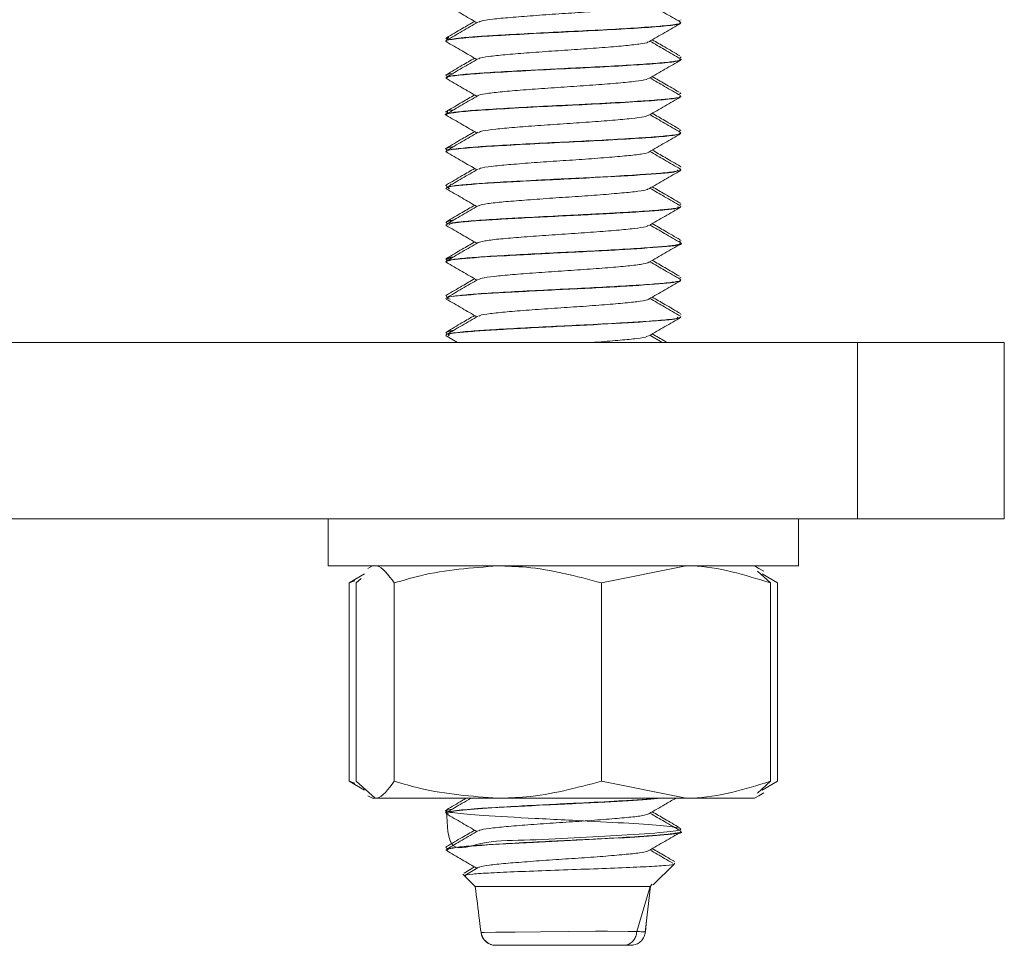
# Model space of a CAD drawing. Header units: millimetres. Extents: x -374 to 373, y -1423 to -22.
# Tile 25 of 39: x 13 to 47, y -121 to -90. Entities that reach past the tile are written whole.
import ezdxf

# ---------------------------------------------------------------- set-up
doc = ezdxf.new("R2010")
doc.units = ezdxf.units.MM

msp = doc.modelspace()

# ---------------------------------------------------------------- linework, layer by layer
at = {"color": 7, "linetype": 'Continuous', "lineweight": 15}
for p, q in [((35.571, -89.886), (35.579, -89.868)), ((35.637, -89.868), (35.637, -89.858)), ((35.637, -89.958), (35.637, -89.948)), ((27.674, -90.511), (27.737, -90.448)), ((27.637, -90.483), (27.637, -90.493)), ((27.637, -90.573), (27.637, -90.583)), ((27.674, -90.463), (27.65, -90.483)), ((27.653, -90.511), (27.692, -90.534)), ((35.637, -91.118), (35.637, -91.108)), ((35.637, -91.208), (35.637, -91.198)), ((27.637, -91.733), (27.637, -91.743)), ((27.653, -91.761), (27.692, -91.784)), ((27.7, -91.713), (27.699, -91.733)), ((27.637, -91.823), (27.637, -91.834)), ((35.563, -92.386), (35.589, -92.368)), ((35.637, -92.368), (35.637, -92.358)), ((35.637, -92.458), (35.637, -92.448)), ((27.637, -92.983), (27.637, -92.993)), ((27.637, -93.073), (27.637, -93.083)), ((27.653, -93.011), (27.692, -93.034)), ((27.697, -93.011), (27.697, -92.958)), ((35.614, -93.636), (35.589, -93.618)), ((35.637, -93.618), (35.637, -93.608)), ((35.637, -93.708), (35.637, -93.698)), ((27.637, -94.233), (27.637, -94.243)), ((27.637, -94.323), (27.637, -94.334)), ((27.653, -94.261), (27.692, -94.284)), ((35.637, -94.868), (35.637, -94.858)), ((35.637, -94.959), (35.637, -94.948)), ((27.767, -95.493), (27.806, -95.435)), ((27.637, -95.483), (27.637, -95.493)), ((27.637, -95.573), (27.637, -95.584)), ((27.653, -95.511), (27.692, -95.534)), ((35.597, -96.136), (35.605, -96.118)), ((35.637, -96.118), (35.637, -96.108)), ((35.637, -96.209), (35.637, -96.198)), ((27.637, -96.733), (27.637, -96.743)), ((27.653, -96.761), (27.692, -96.784)), ((27.637, -96.823), (27.637, -96.833)), ((35.637, -97.368), (35.637, -97.358)), ((35.637, -97.458), (35.637, -97.448)), ((27.637, -97.983), (27.637, -97.993)), ((27.637, -98.073), (27.637, -98.083)), ((27.653, -98.011), (27.692, -98.034)), ((35.609, -98.636), (35.604, -98.618)), ((35.637, -98.618), (35.637, -98.608)), ((35.637, -98.708), (35.637, -98.698)), ((27.637, -99.233), (27.637, -99.243)), ((27.637, -99.323), (27.637, -99.334)), ((27.653, -99.261), (27.692, -99.284)), ((35.637, -99.868), (35.637, -99.858)), ((35.637, -99.959), (35.637, -99.949)), ((27.637, -100.483), (27.637, -100.493)), ((-73.363, -100.821), (41.637, -100.821)), ((27.637, -100.573), (27.637, -100.584)), ((27.649, -100.598), (28.033, -100.821)), ((27.653, -100.511), (27.692, -100.534)), ((35, -100.821), (34.582, -100.578)), ((41.637, -106.821), (41.637, -100.821)), ((41.637, -100.821), (46.637, -100.821)), ((46.637, -100.821), (46.637, -106.821)), ((-73.363, -106.821), (41.637, -106.821)), ((23.637, -106.821), (23.637, -108.421)), ((39.637, -108.421), (39.637, -106.821)), ((46.637, -106.821), (41.637, -106.821)), ((23.637, -108.421), (39.637, -108.421)), ((25.137, -108.421), (24.988, -108.507)), ((32.93, -109.001), (35.808, -108.421)), ((38.287, -108.507), (38.137, -108.421)), ((38.453, -108.603), (38.287, -108.507)), ((24.873, -108.69), (24.352, -109.001)), ((24.588, -109.001), (24.757, -108.85)), ((38.687, -109.001), (38.235, -108.596)), ((38.402, -108.69), (38.923, -109.001)), ((24.352, -109.001), (24.541, -108.93)), ((24.352, -109.001), (24.352, -115.74)), ((24.588, -109.001), (24.588, -115.74)), ((25.881, -109.001), (25.881, -115.74)), ((32.93, -109.001), (32.93, -115.74)), ((38.687, -109.001), (38.687, -115.74)), ((38.923, -109.001), (38.923, -115.74)), ((24.352, -115.74), (24.541, -115.811)), ((24.873, -116.051), (24.352, -115.74)), ((24.588, -115.74), (25.235, -116.321)), ((32.93, -115.74), (35.808, -116.321)), ((38.687, -115.74), (38.235, -116.146)), ((38.402, -116.051), (38.923, -115.74)), ((24.988, -116.235), (25.137, -116.321)), ((38.137, -116.321), (38.287, -116.235)), ((38.287, -116.235), (38.453, -116.139)), ((25.137, -116.321), (25.235, -116.321)), ((25.235, -116.321), (29.405, -116.321)), ((29.405, -116.321), (35.808, -116.321)), ((35.808, -116.321), (38.137, -116.321)), ((27.637, -116.733), (27.637, -116.743)), ((27.637, -116.823), (27.637, -116.833)), ((27.653, -116.761), (27.692, -116.784)), ((35.637, -117.368), (35.637, -117.358)), ((35.637, -117.458), (35.637, -117.448)), ((27.637, -117.983), (27.637, -117.994)), ((27.637, -118.073), (27.637, -118.083)), ((27.653, -118.011), (27.692, -118.034)), ((34.688, -119.27), (35.39, -118.568)), ((35.39, -118.568), (35.429, -118.53)), ((28.218, -118.902), (28.295, -118.978)), ((28.614, -118.658), (28.256, -118.865)), ((28.734, -118.679), (28.282, -118.942)), ((28.295, -118.978), (28.637, -119.321)), ((34.659, -119.241), (34.59, -119.321)), ((28.637, -119.321), (34.59, -119.321)), ((34.134, -120.848), (34.59, -119.321)), ((34.413, -120.877), (34.597, -119.311)), ((34.46, -120.474), (34.426, -120.865)), ((33.92, -121.321), (33.919, -121.321))]:
    msp.add_line(p, q, dxfattribs=at)
at = {"color": 7, "linetype": 'Continuous', "lineweight": 0, "flags": 128}
msp.add_lwpolyline([(28.849, -120.882), (28.835, -120.883), (28.937, -120.882), (29.336, -120.877), (30, -120.869), (30.858, -120.859), (31.806, -120.85), (32.727, -120.845), (33.141, -120.845), (33.842, -120.849), (34.132, -120.854), (34.132, -120.854), (34.132, -120.854)], dxfattribs=at)
at = {"color": 7, "linetype": 'Continuous', "lineweight": 15, "flags": 128}
msp.add_lwpolyline([(34.41, -120.867), (34.418, -120.867), (34.426, -120.865), (34.426, -120.865), (34.426, -120.865)], dxfattribs=at)
at = {"color": 7, "linetype": 'Continuous', "lineweight": 15}
for centre, start, end in [((29.329, -120.821), 187.398, 270.0044), ((29.334, -120.821), 187.4891, 270.0273)]:
    msp.add_arc(centre, 0.5, start, end, dxfattribs=at)
for points, knots in [([(27.649, -89.348), (27.829, -89.452), (28.177, -89.654), (28.525, -89.856), (28.693, -89.953)], [0, 0, 0, 0, 0.517285, 1, 1, 1, 1]), ([(28.764, -89.929), (28.782, -89.918), (28.831, -89.887), (29.201, -89.831), (29.809, -89.774), (30.595, -89.713), (31.471, -89.651), (32.366, -89.594), (33.19, -89.53), (33.882, -89.471), (34.338, -89.412), (34.559, -89.369), (34.546, -89.349), (34.546, -89.349)], [0, 0, 0, 0, 0.061576, 0.166789, 0.269872, 0.374201, 0.479026, 0.581789, 0.686911, 0.790547, 0.894269, 0.999367, 1, 1, 1, 1]), ([(35.619, -89.93), (35.439, -89.826), (35.093, -89.625), (34.748, -89.425), (34.582, -89.328)], [0, 0, 0, 0, 0.520412, 1, 1, 1, 1]), ([(27.689, -90.599), (27.669, -90.594), (27.558, -90.566), (27.81, -90.519), (28.446, -90.447), (29.493, -90.383), (30.77, -90.312), (32.156, -90.247), (33.476, -90.178), (34.595, -90.109), (35.338, -90.044), (35.676, -89.99), (35.61, -89.963), (35.598, -89.958)], [0, 0, 0, 0, 0.022678, 0.127713, 0.23467, 0.339366, 0.446298, 0.551399, 0.657732, 0.763869, 0.869147, 0.976001, 1, 1, 1, 1]), ([(35.602, -89.948), (35.61, -89.956), (35.644, -89.986), (35.371, -90.026), (34.991, -90.065), (34.571, -90.099), (33.84, -90.146), (32.739, -90.208), (31.572, -90.263), (30.426, -90.321), (29.544, -90.371), (28.969, -90.406), (28.626, -90.429), (28.286, -90.457), (27.881, -90.499), (27.655, -90.541), (27.644, -90.567), (27.642, -90.573)], [0, 0, 0, 0, 0.036323, 0.149994, 0.182956, 0.220264, 0.319141, 0.412609, 0.504863, 0.597121, 0.68668, 0.73603, 0.771539, 0.803857, 0.867378, 0.96784, 1, 1, 1, 1]), ([(28.734, -89.929), (28.555, -90.033), (28.196, -90.242), (27.836, -90.451), (27.656, -90.555)], [0, 0, 0, 0, 0.499754, 1, 1, 1, 1]), ([(28.614, -89.908), (28.475, -89.989), (28.156, -90.174), (27.837, -90.359), (27.657, -90.463)], [0, 0, 0, 0, 0.437203, 1, 1, 1, 1]), ([(34.547, -90.599), (34.727, -90.495), (35.086, -90.286), (35.446, -90.077), (35.626, -89.973)], [0, 0, 0, 0, 0.499747, 1, 1, 1, 1]), ([(27.649, -90.598), (27.829, -90.702), (28.177, -90.904), (28.525, -91.106), (28.693, -91.203)], [0, 0, 0, 0, 0.517286, 1, 1, 1, 1]), ([(28.762, -91.179), (28.765, -91.173), (28.78, -91.147), (29.075, -91.099), (29.622, -91.039), (30.371, -90.98), (31.228, -90.917), (32.127, -90.86), (32.978, -90.798), (33.712, -90.736), (34.239, -90.679), (34.515, -90.63), (34.519, -90.605), (34.52, -90.599)], [0, 0, 0, 0, 0.032537, 0.137566, 0.241539, 0.344956, 0.450141, 0.552985, 0.657682, 0.762206, 0.865162, 0.97038, 1, 1, 1, 1]), ([(35.619, -91.18), (35.439, -91.076), (35.093, -90.875), (34.748, -90.675), (34.582, -90.578)], [0, 0, 0, 0, 0.520412, 1, 1, 1, 1]), ([(35.6, -91.077), (35.427, -90.978), (35.115, -90.796), (34.802, -90.614), (34.661, -90.533)], [0, 0, 0, 0, 0.550242, 1, 1, 1, 1]), ([(35.598, -91.136), (35.614, -91.134), (35.648, -91.128), (35.623, -91.122), (35.609, -91.118)], [0, 0, 0, 0, 0.462356, 1, 1, 1, 1]), ([(35.602, -91.179), (35.614, -91.183), (35.691, -91.205), (35.559, -91.247), (35.127, -91.307), (34.381, -91.362), (33.422, -91.42), (32.351, -91.478), (31.482, -91.517), (30.725, -91.557), (29.924, -91.599), (29.2, -91.641), (28.691, -91.674), (28.205, -91.713), (27.737, -91.764), (27.668, -91.805), (27.638, -91.823)], [0, 0, 0, 0, 0.015486, 0.105855, 0.196533, 0.284016, 0.375578, 0.462866, 0.541634, 0.575308, 0.640416, 0.734976, 0.770281, 0.804798, 0.91302, 1, 1, 1, 1]), ([(28.734, -91.179), (28.555, -91.283), (28.196, -91.492), (27.836, -91.701), (27.656, -91.805)], [0, 0, 0, 0, 0.499754, 1, 1, 1, 1]), ([(28.614, -91.158), (28.475, -91.239), (28.156, -91.424), (27.837, -91.609), (27.657, -91.713)], [0, 0, 0, 0, 0.437203, 1, 1, 1, 1]), ([(27.692, -91.834), (27.679, -91.825), (27.631, -91.794), (28.036, -91.738), (28.851, -91.67), (30.016, -91.604), (31.356, -91.533), (32.736, -91.469), (33.985, -91.397), (34.957, -91.333), (35.554, -91.267), (35.587, -91.226), (35.602, -91.208)], [0, 0, 0, 0, 0.043471, 0.152541, 0.261208, 0.369208, 0.47867, 0.586019, 0.695692, 0.803149, 0.912444, 1, 1, 1, 1]), ([(34.547, -91.849), (34.727, -91.745), (35.086, -91.536), (35.446, -91.327), (35.626, -91.223)], [0, 0, 0, 0, 0.499747, 1, 1, 1, 1]), ([(27.653, -91.743), (27.648, -91.741), (27.579, -91.719), (27.733, -91.697), (27.876, -91.677)], [0, 0, 0, 0, 0.076333, 1, 1, 1, 1]), ([(35.574, -92.312), (35.41, -92.217), (35.106, -92.041), (34.802, -91.864), (34.661, -91.783)], [0, 0, 0, 0, 0.537376, 1, 1, 1, 1]), ([(27.649, -91.848), (27.829, -91.952), (28.177, -92.154), (28.525, -92.356), (28.693, -92.453)], [0, 0, 0, 0, 0.517286, 1, 1, 1, 1]), ([(28.739, -92.429), (28.739, -92.428), (28.733, -92.408), (28.97, -92.366), (29.447, -92.304), (30.155, -92.247), (30.987, -92.184), (31.884, -92.125), (32.756, -92.065), (33.528, -92.002), (34.118, -91.945), (34.467, -91.892), (34.502, -91.86), (34.515, -91.849)], [0, 0, 0, 0, 0.003873, 0.10834, 0.213068, 0.315881, 0.421045, 0.524513, 0.628413, 0.733457, 0.836186, 0.94114, 1, 1, 1, 1]), ([(35.619, -92.43), (35.439, -92.326), (35.093, -92.125), (34.748, -91.925), (34.582, -91.828)], [0, 0, 0, 0, 0.520412, 1, 1, 1, 1]), ([(27.663, -93.098), (27.657, -93.097), (27.544, -93.073), (27.754, -93.029), (28.318, -92.957), (29.319, -92.893), (30.569, -92.823), (31.949, -92.756), (33.291, -92.689), (34.447, -92.619), (35.254, -92.554), (35.648, -92.497), (35.598, -92.467), (35.584, -92.458)], [0, 0, 0, 0, 0.006789, 0.111586, 0.218624, 0.323448, 0.430178, 0.535768, 0.641623, 0.748204, 0.853136, 0.960155, 1, 1, 1, 1]), ([(28.734, -92.429), (28.555, -92.533), (28.196, -92.742), (27.836, -92.951), (27.656, -93.055)], [0, 0, 0, 0, 0.499754, 1, 1, 1, 1]), ([(28.614, -92.408), (28.475, -92.489), (28.156, -92.674), (27.837, -92.859), (27.657, -92.963)], [0, 0, 0, 0, 0.437203, 1, 1, 1, 1]), ([(35.616, -92.448), (35.623, -92.451), (35.675, -92.476), (35.417, -92.521), (34.854, -92.58), (33.975, -92.638), (32.92, -92.698), (31.741, -92.756), (30.666, -92.808), (29.552, -92.87), (28.636, -92.925), (27.992, -92.985), (27.655, -93.034), (27.674, -93.063), (27.681, -93.073)], [0, 0, 0, 0, 0.01542, 0.12275, 0.208371, 0.293356, 0.415017, 0.482743, 0.577936, 0.669536, 0.767832, 0.856072, 0.94882, 1, 1, 1, 1]), ([(35.61, -92.341), (35.619, -92.343), (35.646, -92.349), (35.625, -92.354), (35.611, -92.358)], [0, 0, 0, 0, 0.318828, 1, 1, 1, 1]), ([(34.547, -93.099), (34.727, -92.995), (35.086, -92.786), (35.446, -92.577), (35.626, -92.473)], [0, 0, 0, 0, 0.499747, 1, 1, 1, 1]), ([(27.897, -92.915), (27.858, -92.919), (27.657, -92.941), (27.647, -92.965), (27.639, -92.983)], [0, 0, 0, 0, 0.192323, 1, 1, 1, 1]), ([(27.649, -93.098), (27.829, -93.202), (28.177, -93.404), (28.525, -93.606), (28.693, -93.703)], [0, 0, 0, 0, 0.517285, 1, 1, 1, 1]), ([(28.754, -93.68), (28.789, -93.664), (28.869, -93.629), (29.299, -93.57), (29.945, -93.513), (30.752, -93.451), (31.639, -93.39), (32.527, -93.332), (33.332, -93.269), (33.979, -93.211), (34.414, -93.153), (34.494, -93.115), (34.531, -93.098)], [0, 0, 0, 0, 0.081434, 0.186287, 0.288786, 0.393291, 0.497389, 0.600151, 0.705079, 0.807873, 0.91193, 1, 1, 1, 1]), ([(35.619, -93.68), (35.439, -93.576), (35.093, -93.375), (34.748, -93.175), (34.582, -93.078)], [0, 0, 0, 0, 0.520412, 1, 1, 1, 1]), ([(35.61, -93.583), (35.434, -93.481), (35.118, -93.298), (34.802, -93.114), (34.661, -93.033)], [0, 0, 0, 0, 0.554983, 1, 1, 1, 1]), ([(35.611, -93.698), (35.613, -93.708), (35.621, -93.739), (35.263, -93.793), (34.552, -93.851), (33.642, -93.907), (32.552, -93.968), (31.378, -94.022), (30.21, -94.083), (29.215, -94.14), (28.382, -94.195), (27.822, -94.255), (27.641, -94.299), (27.64, -94.32), (27.64, -94.323)], [0, 0, 0, 0, 0.045072, 0.155363, 0.24252, 0.337045, 0.426254, 0.519639, 0.615241, 0.708012, 0.788919, 0.892754, 0.984915, 1, 1, 1, 1]), ([(27.681, -94.334), (27.668, -94.328), (27.604, -94.3), (27.95, -94.249), (28.701, -94.179), (29.829, -94.114), (31.149, -94.043), (32.534, -93.979), (33.812, -93.908), (34.835, -93.842), (35.514, -93.774), (35.59, -93.73), (35.627, -93.708)], [0, 0, 0, 0, 0.027512, 0.13611, 0.245252, 0.352849, 0.4625, 0.569819, 0.679391, 0.787192, 0.896099, 1, 1, 1, 1]), ([(28.734, -93.679), (28.555, -93.783), (28.196, -93.992), (27.836, -94.201), (27.656, -94.305)], [0, 0, 0, 0, 0.499754, 1, 1, 1, 1]), ([(28.614, -93.658), (28.475, -93.739), (28.156, -93.924), (27.837, -94.109), (27.657, -94.213)], [0, 0, 0, 0, 0.437203, 1, 1, 1, 1]), ([(34.547, -94.349), (34.727, -94.245), (35.086, -94.036), (35.446, -93.827), (35.626, -93.723)], [0, 0, 0, 0, 0.499747, 1, 1, 1, 1]), ([(27.687, -94.261), (27.669, -94.257), (27.55, -94.23), (27.705, -94.203), (27.837, -94.18)], [0, 0, 0, 0, 0.153902, 1, 1, 1, 1]), ([(27.649, -94.348), (27.829, -94.452), (28.177, -94.654), (28.525, -94.856), (28.693, -94.953)], [0, 0, 0, 0, 0.517285, 1, 1, 1, 1]), ([(27.896, -94.166), (27.829, -94.174), (27.656, -94.196), (27.675, -94.219), (27.686, -94.233)], [0, 0, 0, 0, 0.383319, 1, 1, 1, 1]), ([(28.766, -94.929), (28.778, -94.92), (28.814, -94.89), (29.16, -94.837), (29.749, -94.779), (30.523, -94.718), (31.394, -94.656), (32.291, -94.599), (33.124, -94.536), (33.83, -94.476), (34.309, -94.418), (34.545, -94.373), (34.537, -94.351), (34.536, -94.349)], [0, 0, 0, 0, 0.052386, 0.157583, 0.2609, 0.364969, 0.469949, 0.572679, 0.677707, 0.781661, 0.885085, 0.990262, 1, 1, 1, 1]), ([(35.619, -94.93), (35.439, -94.826), (35.093, -94.625), (34.748, -94.425), (34.582, -94.328)], [0, 0, 0, 0, 0.520412, 1, 1, 1, 1]), ([(35.615, -94.836), (35.438, -94.734), (35.12, -94.549), (34.802, -94.364), (34.661, -94.283)], [0, 0, 0, 0, 0.557621, 1, 1, 1, 1]), ([(28.734, -94.929), (28.555, -95.033), (28.196, -95.242), (27.836, -95.451), (27.656, -95.555)], [0, 0, 0, 0, 0.499754, 1, 1, 1, 1]), ([(28.614, -94.908), (28.475, -94.989), (28.156, -95.174), (27.837, -95.359), (27.657, -95.463)], [0, 0, 0, 0, 0.437203, 1, 1, 1, 1]), ([(35.587, -94.929), (35.608, -94.936), (35.687, -94.961), (35.502, -95.008), (35.022, -95.066), (34.216, -95.122), (33.207, -95.183), (32.089, -95.24), (30.914, -95.295), (29.791, -95.356), (28.817, -95.414), (28.117, -95.47), (27.694, -95.526), (27.669, -95.559), (27.659, -95.573)], [0, 0, 0, 0, 0.0326391, 0.1214481, 0.2137258, 0.2952879, 0.3989215, 0.4827193, 0.5593552, 0.6696551, 0.7516737, 0.8369151, 0.9321523, 1, 1, 1, 1]), ([(27.773, -95.6), (27.729, -95.579), (27.612, -95.526), (28.591, -95.434), (30.333, -95.334), (32.46, -95.234), (34.329, -95.129), (35.513, -95.039), (35.523, -94.982), (35.527, -94.959)], [0, 0, 0, 0, 0.096176, 0.256056, 0.414334, 0.572466, 0.732382, 0.890457, 1, 1, 1, 1]), ([(34.547, -95.599), (34.727, -95.495), (35.086, -95.286), (35.446, -95.077), (35.626, -94.973)], [0, 0, 0, 0, 0.499747, 1, 1, 1, 1]), ([(27.669, -95.463), (27.661, -95.465), (27.629, -95.471), (27.654, -95.478), (27.672, -95.483)], [0, 0, 0, 0, 0.251108, 1, 1, 1, 1]), ([(27.649, -95.598), (27.829, -95.702), (28.177, -95.904), (28.525, -96.106), (28.693, -96.203)], [0, 0, 0, 0, 0.517285, 1, 1, 1, 1]), ([(28.757, -96.179), (28.758, -96.175), (28.765, -96.151), (29.04, -96.104), (29.565, -96.043), (30.302, -95.986), (31.151, -95.922), (32.05, -95.865), (32.909, -95.803), (33.655, -95.741), (34.203, -95.684), (34.5, -95.634), (34.513, -95.607), (34.517, -95.599)], [0, 0, 0, 0, 0.023457, 0.12835, 0.2326, 0.335768, 0.440989, 0.543971, 0.648457, 0.753185, 0.856011, 0.961186, 1, 1, 1, 1]), ([(35.619, -96.18), (35.439, -96.076), (35.093, -95.875), (34.748, -95.675), (34.582, -95.578)], [0, 0, 0, 0, 0.520412, 1, 1, 1, 1]), ([(35.624, -96.091), (35.444, -95.987), (35.123, -95.801), (34.802, -95.614), (34.661, -95.533)], [0, 0, 0, 0, 0.561563, 1, 1, 1, 1]), ([(28.734, -96.179), (28.555, -96.283), (28.196, -96.492), (27.836, -96.701), (27.656, -96.805)], [0, 0, 0, 0, 0.499754, 1, 1, 1, 1]), ([(28.614, -96.158), (28.475, -96.239), (28.156, -96.424), (27.837, -96.609), (27.657, -96.713)], [0, 0, 0, 0, 0.437203, 1, 1, 1, 1]), ([(35.609, -96.198), (35.614, -96.206), (35.639, -96.235), (35.393, -96.273), (35.038, -96.311), (34.634, -96.344), (33.981, -96.387), (33.281, -96.427), (32.894, -96.448), (32.708, -96.458), (32.528, -96.467), (32.166, -96.485), (31.408, -96.521), (30.527, -96.566), (29.838, -96.604), (29.227, -96.64), (28.526, -96.683), (27.93, -96.743), (27.638, -96.789), (27.672, -96.815), (27.683, -96.823)], [0, 0, 0, 0, 0.035628, 0.146466, 0.172104, 0.213951, 0.315401, 0.37956, 0.401581, 0.413708, 0.426141, 0.446107, 0.501955, 0.607607, 0.655715, 0.681505, 0.776933, 0.873932, 0.95865, 1, 1, 1, 1]), ([(27.736, -96.833), (27.747, -96.809), (27.766, -96.768), (28.385, -96.706), (29.087, -96.657), (29.967, -96.607), (31.271, -96.537), (32.695, -96.472), (33.909, -96.401), (34.686, -96.351), (35.241, -96.302), (35.626, -96.252), (35.548, -96.222), (35.514, -96.209)], [0, 0, 0, 0, 0.119485, 0.202011, 0.282782, 0.364294, 0.446849, 0.607802, 0.690373, 0.771472, 0.852623, 0.935196, 1, 1, 1, 1]), ([(34.547, -96.849), (34.727, -96.745), (35.086, -96.536), (35.446, -96.327), (35.626, -96.223)], [0, 0, 0, 0, 0.4997471, 1, 1, 1, 1]), ([(27.665, -96.743), (27.661, -96.731), (27.653, -96.709), (27.806, -96.688), (27.873, -96.679)], [0, 0, 0, 0, 0.563208, 1, 1, 1, 1]), ([(27.895, -96.666), (27.845, -96.672), (27.656, -96.693), (27.661, -96.716), (27.666, -96.733)], [0, 0, 0, 0, 0.26235, 1, 1, 1, 1]), ([(35.606, -97.331), (35.432, -97.23), (35.117, -97.047), (34.802, -96.864), (34.661, -96.783)], [0, 0, 0, 0, 0.553345, 1, 1, 1, 1]), ([(27.649, -96.848), (27.829, -96.952), (28.177, -97.154), (28.525, -97.356), (28.693, -97.453)], [0, 0, 0, 0, 0.517285, 1, 1, 1, 1]), ([(28.735, -97.43), (28.792, -97.411), (28.91, -97.371), (29.404, -97.309), (30.086, -97.252), (30.913, -97.189), (31.807, -97.13), (32.685, -97.071), (33.468, -97.007), (34.076, -96.951), (34.451, -96.895), (34.499, -96.862), (34.518, -96.849)], [0, 0, 0, 0, 0.101547, 0.206156, 0.308615, 0.413413, 0.516906, 0.620207, 0.725056, 0.827552, 0.932063, 1, 1, 1, 1]), ([(35.619, -97.43), (35.439, -97.326), (35.093, -97.125), (34.748, -96.925), (34.582, -96.828)], [0, 0, 0, 0, 0.520412, 1, 1, 1, 1]), ([(27.679, -98.099), (27.662, -98.093), (27.596, -98.07), (27.748, -98.032), (28.253, -97.962), (29.504, -97.88), (31.527, -97.775), (33.607, -97.674), (35.084, -97.574), (35.767, -97.5), (35.602, -97.462), (35.585, -97.458)], [0, 0, 0, 0, 0.028207, 0.107255, 0.18809, 0.345915, 0.505659, 0.66396, 0.821925, 0.98175, 1, 1, 1, 1]), ([(35.597, -97.429), (35.61, -97.432), (35.704, -97.455), (35.558, -97.496), (35.142, -97.556), (34.402, -97.61), (33.436, -97.67), (32.31, -97.729), (31.134, -97.784), (30, -97.845), (28.999, -97.902), (28.232, -97.958), (27.729, -98.019), (27.672, -98.055), (27.645, -98.073)], [0, 0, 0, 0, 0.014532, 0.10448, 0.194556, 0.281192, 0.374229, 0.464052, 0.552053, 0.643979, 0.733561, 0.822883, 0.913306, 1, 1, 1, 1]), ([(28.734, -97.429), (28.555, -97.533), (28.196, -97.742), (27.836, -97.951), (27.656, -98.055)], [0, 0, 0, 0, 0.499754, 1, 1, 1, 1]), ([(28.614, -97.408), (28.475, -97.489), (28.156, -97.674), (27.837, -97.859), (27.657, -97.963)], [0, 0, 0, 0, 0.437203, 1, 1, 1, 1]), ([(34.547, -98.099), (34.727, -97.995), (35.086, -97.786), (35.446, -97.577), (35.626, -97.473)], [0, 0, 0, 0, 0.499747, 1, 1, 1, 1]), ([(35.549, -97.386), (35.606, -97.381), (35.666, -97.375), (35.635, -97.369), (35.634, -97.368)], [0, 0, 0, 0, 0.956337, 1, 1, 1, 1]), ([(27.685, -98.011), (27.652, -98), (27.588, -97.979), (27.756, -97.959), (27.838, -97.949)], [0, 0, 0, 0, 0.511369, 1, 1, 1, 1]), ([(27.649, -98.098), (27.829, -98.202), (28.177, -98.404), (28.525, -98.606), (28.693, -98.703)], [0, 0, 0, 0, 0.517285, 1, 1, 1, 1]), ([(27.896, -97.915), (27.792, -97.93), (27.632, -97.952), (27.667, -97.975), (27.679, -97.983)], [0, 0, 0, 0, 0.649124, 1, 1, 1, 1]), ([(28.76, -98.68), (28.786, -98.666), (28.851, -98.633), (29.253, -98.575), (29.882, -98.518), (30.679, -98.456), (31.562, -98.395), (32.453, -98.338), (33.268, -98.274), (33.931, -98.216), (34.396, -98.157), (34.493, -98.117), (34.54, -98.098)], [0, 0, 0, 0, 0.072196, 0.177101, 0.279704, 0.384015, 0.488333, 0.590931, 0.695835, 0.798852, 0.902641, 1, 1, 1, 1]), ([(35.619, -98.68), (35.439, -98.576), (35.093, -98.375), (34.748, -98.175), (34.582, -98.078)], [0, 0, 0, 0, 0.520412, 1, 1, 1, 1]), ([(35.586, -98.57), (35.419, -98.472), (35.11, -98.294), (34.802, -98.114), (34.661, -98.033)], [0, 0, 0, 0, 0.543725, 1, 1, 1, 1]), ([(28.734, -98.679), (28.555, -98.783), (28.196, -98.992), (27.836, -99.201), (27.656, -99.305)], [0, 0, 0, 0, 0.499754, 1, 1, 1, 1]), ([(28.614, -98.658), (28.475, -98.739), (28.156, -98.924), (27.837, -99.109), (27.657, -99.213)], [0, 0, 0, 0, 0.437203, 1, 1, 1, 1]), ([(35.614, -98.698), (35.621, -98.702), (35.667, -98.725), (35.427, -98.769), (34.874, -98.829), (34.03, -98.884), (32.983, -98.945), (31.828, -99.002), (30.655, -99.059), (29.538, -99.121), (28.81, -99.165), (28.359, -99.201), (27.968, -99.239), (27.655, -99.282), (27.671, -99.313), (27.676, -99.323)], [0, 0, 0, 0, 0.017911, 0.114008, 0.206544, 0.29872, 0.391983, 0.48645, 0.576481, 0.670499, 0.771505, 0.79956, 0.84315, 0.949502, 1, 1, 1, 1]), ([(27.779, -99.35), (27.726, -99.335), (27.557, -99.285), (28.391, -99.199), (29.767, -99.117), (31.09, -99.047), (32.12, -98.998), (33.12, -98.947), (34.321, -98.877), (35.208, -98.812), (35.608, -98.747), (35.609, -98.719), (35.609, -98.708)], [0, 0, 0, 0, 0.072688, 0.231914, 0.389226, 0.469795, 0.548577, 0.628334, 0.708943, 0.866171, 0.946807, 1, 1, 1, 1]), ([(34.547, -99.349), (34.727, -99.245), (35.086, -99.036), (35.446, -98.827), (35.626, -98.723)], [0, 0, 0, 0, 0.499747, 1, 1, 1, 1]), ([(27.666, -99.213), (27.652, -99.217), (27.629, -99.224), (27.651, -99.231), (27.66, -99.233)], [0, 0, 0, 0, 0.605834, 1, 1, 1, 1]), ([(27.649, -99.348), (27.829, -99.452), (28.177, -99.654), (28.525, -99.856), (28.693, -99.953)], [0, 0, 0, 0, 0.517285, 1, 1, 1, 1]), ([(28.765, -99.929), (28.773, -99.921), (28.798, -99.894), (29.12, -99.842), (29.69, -99.783), (30.453, -99.724), (31.317, -99.661), (32.216, -99.604), (33.057, -99.541), (33.776, -99.481), (34.278, -99.423), (34.531, -99.376), (34.528, -99.353), (34.528, -99.349)], [0, 0, 0, 0, 0.043229, 0.148371, 0.251975, 0.355749, 0.460845, 0.563596, 0.668494, 0.772731, 0.875908, 0.981126, 1, 1, 1, 1]), ([(35.619, -99.93), (35.439, -99.826), (35.093, -99.625), (34.748, -99.425), (34.582, -99.328)], [0, 0, 0, 0, 0.520412, 1, 1, 1, 1]), ([(35.624, -99.841), (35.444, -99.737), (35.123, -99.551), (34.802, -99.364), (34.661, -99.283)], [0, 0, 0, 0, 0.561563, 1, 1, 1, 1]), ([(35.613, -99.949), (35.617, -99.956), (35.633, -99.987), (35.274, -100.042), (34.644, -100.094), (34.102, -100.128), (33.484, -100.167), (32.572, -100.217), (31.345, -100.274), (30.209, -100.333), (29.229, -100.389), (28.375, -100.445), (27.824, -100.506), (27.631, -100.549), (27.645, -100.57), (27.647, -100.573)], [0, 0, 0, 0, 0.036511, 0.153092, 0.252314, 0.290065, 0.32487, 0.432275, 0.520421, 0.616285, 0.70647, 0.785685, 0.898768, 0.983618, 1, 1, 1, 1]), ([(28.734, -99.929), (28.555, -100.033), (28.196, -100.242), (27.836, -100.451), (27.656, -100.555)], [0, 0, 0, 0, 0.499754, 1, 1, 1, 1]), ([(28.614, -99.908), (28.475, -99.989), (28.156, -100.174), (27.837, -100.359), (27.657, -100.463)], [0, 0, 0, 0, 0.437203, 1, 1, 1, 1]), ([(27.748, -100.599), (27.72, -100.574), (27.673, -100.533), (28.212, -100.472), (28.855, -100.421), (29.691, -100.373), (30.958, -100.302), (32.741, -100.22), (34.535, -100.115), (35.581, -100.029), (35.529, -99.977), (35.51, -99.959)], [0, 0, 0, 0, 0.117004, 0.19778, 0.277524, 0.35656, 0.437308, 0.594847, 0.754275, 0.912452, 1, 1, 1, 1]), ([(34.547, -100.599), (34.727, -100.495), (35.086, -100.286), (35.446, -100.077), (35.626, -99.973)], [0, 0, 0, 0, 0.499747, 1, 1, 1, 1]), ([(27.67, -100.493), (27.661, -100.486), (27.632, -100.463), (27.779, -100.44), (27.882, -100.424)], [0, 0, 0, 0, 0.300209, 1, 1, 1, 1]), ([(27.896, -100.415), (27.83, -100.423), (27.698, -100.438), (27.709, -100.455), (27.714, -100.463)], [0, 0, 0, 0, 0.502206, 1, 1, 1, 1]), ([(32.649, -100.821), (32.706, -100.817), (33.052, -100.792), (33.593, -100.746), (34.166, -100.69), (34.485, -100.637), (34.508, -100.608), (34.515, -100.599)], [0, 0, 0, 0, 0.054693, 0.329546, 0.598774, 0.874151, 1, 1, 1, 1]), ([(35.157, -100.821), (35.132, -100.806), (34.967, -100.711), (34.802, -100.614), (34.661, -100.533)], [0, 0, 0, 0, 0.148813, 1, 1, 1, 1]), ([(25.235, -108.421), (25.25, -108.421), (25.468, -108.43), (25.682, -108.726), (25.881, -109.001)], [0, 0, 0, 0, 0.070215, 1, 1, 1, 1]), ([(25.881, -109.001), (26.177, -108.914), (27.326, -108.573), (28.519, -108.486), (29.405, -108.421)], [0, 0, 0, 0, 0.257552, 1, 1, 1, 1]), ([(29.405, -108.421), (29.726, -108.429), (30.919, -108.461), (32.08, -108.773), (32.93, -109.001)], [0, 0, 0, 0, 0.268634, 1, 1, 1, 1]), ([(35.808, -108.421), (35.877, -108.421), (36.849, -108.43), (37.801, -108.726), (38.687, -109.001)], [0, 0, 0, 0, 0.070215, 1, 1, 1, 1]), ([(25.235, -116.321), (25.25, -116.32), (25.468, -116.312), (25.682, -116.016), (25.881, -115.74)], [0, 0, 0, 0, 0.070215, 1, 1, 1, 1]), ([(25.881, -115.74), (26.177, -115.828), (27.326, -116.168), (28.519, -116.256), (29.405, -116.321)], [0, 0, 0, 0, 0.257552, 1, 1, 1, 1]), ([(29.405, -116.321), (29.726, -116.312), (30.919, -116.28), (32.08, -115.968), (32.93, -115.74)], [0, 0, 0, 0, 0.268634, 1, 1, 1, 1]), ([(35.808, -116.321), (35.877, -116.32), (36.849, -116.312), (37.801, -116.016), (38.687, -115.74)], [0, 0, 0, 0, 0.070215, 1, 1, 1, 1]), ([(34.886, -116.321), (34.733, -116.333), (34.406, -116.361), (33.55, -116.413), (32.51, -116.47), (31.549, -116.514), (30.804, -116.552), (29.989, -116.595), (29.309, -116.635), (28.899, -116.661), (28.789, -116.668), (28.747, -116.671), (28.737, -116.672), (28.736, -116.672), (28.736, -116.672), (28.736, -116.672), (28.736, -116.672), (28.736, -116.672), (28.735, -116.672), (28.735, -116.672), (28.733, -116.672), (28.727, -116.673), (28.639, -116.679), (28.231, -116.71), (27.794, -116.762), (27.597, -116.804), (27.639, -116.823), (27.64, -116.823)], [0, 0, 0, 0, 0.077805, 0.166964, 0.30979, 0.402595, 0.450144, 0.532592, 0.653527, 0.68187, 0.696043, 0.699587, 0.700029, 0.70014, 0.700168, 0.700182, 0.700184, 0.700186, 0.700198, 0.700247, 0.70045, 0.700881, 0.702936, 0.738467, 0.886803, 0.997744, 1, 1, 1, 1]), ([(27.73, -116.849), (27.693, -116.84), (27.541, -116.802), (28.028, -116.736), (29.187, -116.647), (31.04, -116.548), (32.986, -116.456), (34.384, -116.377), (34.801, -116.335), (34.94, -116.321)], [0, 0, 0, 0, 0.052455, 0.214451, 0.375701, 0.567111, 0.756221, 0.919008, 1, 1, 1, 1]), ([(28.491, -116.321), (28.392, -116.378), (28.114, -116.539), (27.836, -116.701), (27.656, -116.805)], [0, 0, 0, 0, 0.3535918, 1, 1, 1, 1]), ([(28.333, -116.321), (28.288, -116.347), (28.062, -116.478), (27.837, -116.609), (27.657, -116.713)], [0, 0, 0, 0, 0.203717, 1, 1, 1, 1]), ([(34.547, -116.849), (34.727, -116.745), (35.03, -116.568), (35.334, -116.392), (35.457, -116.321)], [0, 0, 0, 0, 0.592033, 1, 1, 1, 1]), ([(27.665, -116.743), (27.679, -117.245), (27.709, -118.302), (28.853, -117.739), (30.472, -117.762), (32.227, -117.645), (33.972, -117.566), (35.321, -117.464), (35.785, -117.37), (35.361, -117.281), (34.284, -117.193), (32.632, -117.106), (30.647, -117.006), (28.885, -116.913), (27.853, -116.822), (27.5, -116.75), (27.76, -116.708), (27.846, -116.695)], [0, 0, 0, 0, 0.069011, 0.14515, 0.209587, 0.274896, 0.339184, 0.415886, 0.491822, 0.556462, 0.621592, 0.685976, 0.762699, 0.838493, 0.903412, 0.96827, 1, 1, 1, 1]), ([(27.649, -116.848), (27.829, -116.952), (28.177, -117.154), (28.525, -117.356), (28.693, -117.453)], [0, 0, 0, 0, 0.517286, 1, 1, 1, 1]), ([(28.763, -117.429), (28.784, -117.417), (28.837, -117.385), (29.216, -117.33), (29.831, -117.272), (30.619, -117.211), (31.498, -117.149), (32.392, -117.092), (33.215, -117.029), (33.891, -116.97), (34.38, -116.91), (34.491, -116.869), (34.547, -116.848)], [0, 0, 0, 0, 0.064665, 0.169732, 0.272608, 0.376877, 0.481498, 0.584146, 0.689149, 0.792535, 0.896223, 1, 1, 1, 1]), ([(35.619, -117.43), (35.439, -117.326), (35.093, -117.125), (34.748, -116.925), (34.582, -116.828)], [0, 0, 0, 0, 0.520412, 1, 1, 1, 1]), ([(35.586, -117.32), (35.419, -117.222), (35.11, -117.044), (34.802, -116.864), (34.661, -116.783)], [0, 0, 0, 0, 0.543754, 1, 1, 1, 1]), ([(28.734, -117.429), (28.555, -117.533), (28.196, -117.742), (27.836, -117.951), (27.656, -118.055)], [0, 0, 0, 0, 0.499754, 1, 1, 1, 1]), ([(28.614, -117.408), (28.475, -117.489), (28.156, -117.674), (27.837, -117.859), (27.657, -117.963)], [0, 0, 0, 0, 0.437203, 1, 1, 1, 1]), ([(35.625, -117.448), (35.629, -117.45), (35.673, -117.471), (35.469, -117.513), (34.973, -117.57), (34.16, -117.626), (33.124, -117.688), (31.974, -117.744), (30.811, -117.801), (29.709, -117.861), (28.749, -117.918), (28.057, -117.977), (27.676, -118.029), (27.668, -118.061), (27.665, -118.073)], [0, 0, 0, 0, 0.009418, 0.103149, 0.194284, 0.280753, 0.384749, 0.476541, 0.55889, 0.660966, 0.752251, 0.843093, 0.940103, 1, 1, 1, 1]), ([(27.689, -118.098), (27.689, -118.074), (27.689, -118.017), (28.751, -117.923), (30.468, -117.827), (32.325, -117.739), (33.971, -117.65), (35.182, -117.564), (35.781, -117.496), (35.616, -117.46), (35.605, -117.458)], [0, 0, 0, 0, 0.11582, 0.273753, 0.430798, 0.563708, 0.698416, 0.831017, 0.989224, 1, 1, 1, 1]), ([(34.547, -118.099), (34.727, -117.995), (35.086, -117.786), (35.446, -117.577), (35.626, -117.473)], [0, 0, 0, 0, 0.4997471, 1, 1, 1, 1]), ([(27.684, -117.963), (27.662, -117.967), (27.627, -117.974), (27.649, -117.981), (27.658, -117.983)], [0, 0, 0, 0, 0.609606, 1, 1, 1, 1]), ([(27.649, -118.098), (27.829, -118.202), (28.177, -118.404), (28.525, -118.606), (28.693, -118.703)], [0, 0, 0, 0, 0.517285, 1, 1, 1, 1]), ([(28.763, -118.679), (28.768, -118.673), (28.785, -118.646), (29.088, -118.597), (29.642, -118.537), (30.395, -118.478), (31.254, -118.415), (32.153, -118.358), (33.001, -118.296), (33.731, -118.235), (34.25, -118.177), (34.52, -118.129), (34.522, -118.104), (34.522, -118.099)], [0, 0, 0, 0, 0.035677, 0.140745, 0.244613, 0.348128, 0.453293, 0.556102, 0.660863, 0.765308, 0.868322, 0.973545, 1, 1, 1, 1]), ([(35.354, -118.526), (35.262, -118.473), (35.005, -118.324), (34.748, -118.175), (34.582, -118.078)], [0, 0, 0, 0, 0.355604, 1, 1, 1, 1]), ([(35.419, -118.473), (35.307, -118.408), (35.055, -118.261), (34.802, -118.114), (34.661, -118.033)], [0, 0, 0, 0, 0.443195, 1, 1, 1, 1]), ([(28.316, -118.957), (28.299, -118.952), (28.236, -118.933), (28.513, -118.9), (29.125, -118.857), (30.063, -118.817), (31.188, -118.773), (32.396, -118.733), (33.544, -118.689), (34.515, -118.648), (35.148, -118.606), (35.439, -118.576), (35.386, -118.561), (35.382, -118.56)], [0, 0, 0, 0, 0.0347589, 0.135207, 0.2382779, 0.3412951, 0.4466847, 0.5527189, 0.6599734, 0.769003, 0.8781659, 0.990176, 1, 1, 1, 1]), ([(28.637, -119.321), (28.686, -119.705), (28.751, -120.226), (28.816, -120.747), (28.833, -120.884)], [0, 0, 0, 0, 0.7367132, 1, 1, 1, 1]), ([(34.595, -119.321), (34.595, -119.321), (34.597, -119.321), (34.593, -119.321), (34.59, -119.321)], [0, 0, 0, 0, 0.2585311, 1, 1, 1, 1]), ([(34.133, -120.854), (34.125, -120.91), (34.108, -121.021), (34.023, -121.165), (33.904, -121.27), (33.794, -121.311), (33.721, -121.32), (33.699, -121.321), (33.69, -121.321)], [0, 0, 0, 0, 0.224163, 0.448328, 0.672498, 0.896684, 0.960781, 1, 1, 1, 1]), ([(33.928, -121.321), (33.938, -121.321), (33.96, -121.32), (34.038, -121.312), (34.159, -121.275), (34.295, -121.173), (34.394, -121.031), (34.415, -120.92), (34.426, -120.865)], [0, 0, 0, 0, 0.038779, 0.09041, 0.317827, 0.545223, 0.772612, 1, 1, 1, 1]), ([(34.133, -120.854), (34.133, -120.853), (34.133, -120.85), (34.134, -120.849), (34.134, -120.848)], [0, 0, 0, 0, 0.689957, 1, 1, 1, 1]), ([(33.69, -121.321), (33.614, -121.321), (33.408, -121.321), (32.992, -121.321), (32.418, -121.321), (31.773, -121.321), (30.981, -121.321), (30.265, -121.321), (29.703, -121.321), (29.422, -121.321), (29.308, -121.321), (29.337, -121.321), (29.341, -121.321)], [0, 0, 0, 0, 0.074358, 0.202296, 0.265564, 0.393464, 0.521934, 0.649673, 0.775705, 0.900002, 0.98674, 1, 1, 1, 1]), ([(33.928, -121.321), (33.929, -121.321), (33.931, -121.321), (33.867, -121.321), (33.772, -121.321), (33.704, -121.321), (33.69, -121.321)], [0, 0, 0, 0, 0.2612, 0.600248, 0.914316, 1, 1, 1, 1])]:
    msp.add_open_spline(points, degree=3, knots=knots, dxfattribs=at)
at = {"color": 7, "linetype": 'Continuous', "lineweight": 0}
for points, knots in [([(34.132, -120.854), (34.132, -120.854), (34.132, -120.854), (34.133, -120.854), (34.133, -120.854)], [0, 0, 0, 0, 0.035868, 1, 1, 1, 1]), ([(34.134, -120.848), (34.134, -120.848), (34.15, -120.849), (34.234, -120.857), (34.348, -120.865), (34.39, -120.866), (34.41, -120.867)], [0, 0, 0, 0, 0.0000624, 0.1138857, 0.5637801, 1, 1, 1, 1]), ([(34.426, -120.865), (34.426, -120.865), (34.424, -120.865), (34.426, -120.865), (34.422, -120.866), (34.421, -120.866)], [0, 0, 0, 0, 0.000755, 0.816185, 1, 1, 1, 1])]:
    msp.add_open_spline(points, degree=3, knots=knots, dxfattribs=at)

doc.saveas('drawing.dxf')
